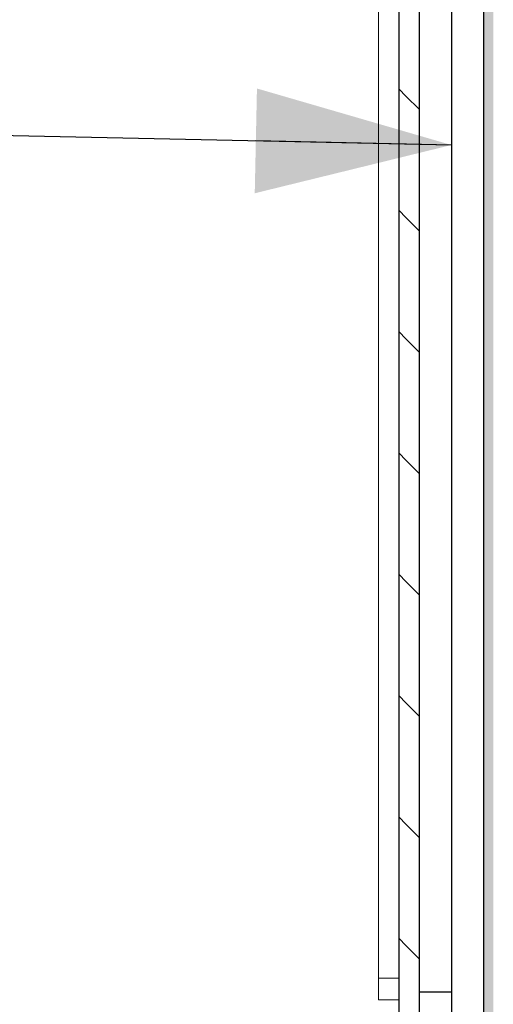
# Model space of a CAD drawing. Header units: millimetres. Extents: x -78920 to -55226, y -2070 to 13065.
# Tile 14 of 78: x -75710 to -75268, y 7639 to 8557. Entities that reach past the tile are written whole.
import ezdxf

# ---------------------------------------------------------------- set-up
doc = ezdxf.new("R2010")
doc.units = ezdxf.units.MM
doc.header["$LTSCALE"] = 0.5
doc.header["$MEASUREMENT"] = 0
doc.linetypes.add('PLINE', pattern=[0])
doc.linetypes.add('Wipeout_Contour', pattern=[2000, 0, -2000])
for name, color, linetype in [('0(Nye konstruksjoner)', 7, 'Continuous'), ('235- Utvendig kledning og overflate (Skravur)(Nye konstruksjoner)', 7, 'Continuous'), ('235- Utvendig kledning og overflate(Nye konstruksjoner)', 7, 'Continuous'), ('832- Tekst bygning(Nye konstruksjoner)', 7, 'Continuous')]:
    doc.layers.add(name, color=color, linetype=linetype)
doc.layers.add('234- Vinduer_ dører_ porter(Nye konstruksjoner)', color=7, linetype='Continuous', lineweight=0)
doc.dimstyles.new('GENERATED_STYLE__2', dxfattribs={"dimtxt": 0.18, "dimasz": 182.4, "dimexe": 0.18, "dimexo": 0.0625, "dimgap": 0, "dimtad": 0, "dimtih": 1, "dimtoh": 1, "dimdec": 4, "dimzin": 0, "dimdsep": 46, "dimcen": 0.09, "dimadec": 0, "dimazin": 0, "dimtfac": 1, "dimtdec": 4, "dimtmove": 0, "dimatfit": 3, "dimldrblk": 'ARROWHEAD_5', "dimfxl": 1, "dimtolj": 1, "dimtzin": 0, "dimarcsym": 0})

# ---------------------------------------------------------------- blocks, each defined once
blk = doc.blocks.new('ARROWHEAD_5')
at = {"linetype": 'Continuous'}
blk.add_hatch(color=256, dxfattribs=at).paths.add_polyline_path([(-1, 0.2679), (0, 0), (-1, -0.2679)])
blk.add_line((0, 0), (-1, 0), dxfattribs=at)

msp = doc.modelspace()

# ---------------------------------------------------------------- hatches: boundary and pattern name
at = {"layer": '235- Utvendig kledning og overflate (Skravur)(Nye konstruksjoner)', "linetype": 'Continuous'}
h = msp.add_hatch(dxfattribs=at)
h.set_pattern_fill('Prikker_tett', color=256, style=0, pattern_type=2)
h.set_pattern_definition([(0, (0, 0), (0, 43.30127), [0, -25]), (0, (12.5, 21.65), (0, 43.30127), [0, -25])])
h.paths.add_polyline_path([(-75277.16, 9541.3), (-75277.16, 6850), (-75268.16, 6850), (-75268.16, 9542.49)])
h = msp.add_hatch(dxfattribs=at)
h.set_pattern_fill('Skrålinjer_2', color=256, style=0, pattern_type=2)
h.set_pattern_definition([(315, (0, 0), (56.56854, 56.56854), [80, 0])])
h.paths.add_polyline_path([(-75356.16, 9530.9), (-75356.16, 6850), (-75337.16, 6850), (-75337.16, 9533.4)])

# ---------------------------------------------------------------- linework, layer by layer
at = {"layer": '234- Vinduer_ dører_ porter(Nye konstruksjoner)', "linetype": 'PLINE'}
for p, q in [((-75375.16, 9057), (-75375.16, 7663)), ((-75375.16, 7643), (-75375.16, 7663)), ((-75375.16, 7663), (-75356.16, 7663)), ((-75356.16, 7643), (-75375.16, 7643))]:
    msp.add_line(p, q, dxfattribs=at)
at = {"layer": '235- Utvendig kledning og overflate(Nye konstruksjoner)', "linetype": 'PLINE'}
for p, q in [((-75356.16, 9530.9), (-75356.16, 6850)), ((-75337.16, 9533.4), (-75337.16, 6850))]:
    msp.add_line(p, q, dxfattribs=at)

# ---------------------------------------------------------------- next in the draw order: wipeouts: each hides what was drawn before it
at = {"linetype": 'Wipeout_Contour', "ltscale": 302994.361538}
msp.add_wipeout([(-75307.16, 9537.35), (-75307.16, 6850), (-75277.16, 6850), (-75277.16, 9541.3)], dxfattribs=at).dxf.layer = '235- Utvendig kledning og overflate (Skravur)(Nye konstruksjoner)'

# ---------------------------------------------------------------- next in the draw order: linework, layer by layer
at = {"layer": '0(Nye konstruksjoner)', "linetype": 'PLINE'}
msp.add_line((-75307.16, 7650), (-75337.16, 7650), dxfattribs=at)
at = {"layer": '235- Utvendig kledning og overflate(Nye konstruksjoner)', "linetype": 'PLINE'}
for p, q in [((-75277.16, 9541.3), (-75277.16, 6850)), ((-75307.16, 9537.35), (-75307.16, 6850))]:
    msp.add_line(p, q, dxfattribs=at)

# ---------------------------------------------------------------- next in the draw order: leaders
at = {"layer": '832- Tekst bygning(Nye konstruksjoner)', "linetype": 'PLINE', "annotation_type": 0, "has_hookline": 1, "hookline_direction": 1, "text_width": 1461.8}
msp.add_leader([(-75307.16, 8439.98), (-77458.39, 8485.41)], dimstyle='GENERATED_STYLE__2', dxfattribs=at)

doc.saveas('drawing.dxf')
